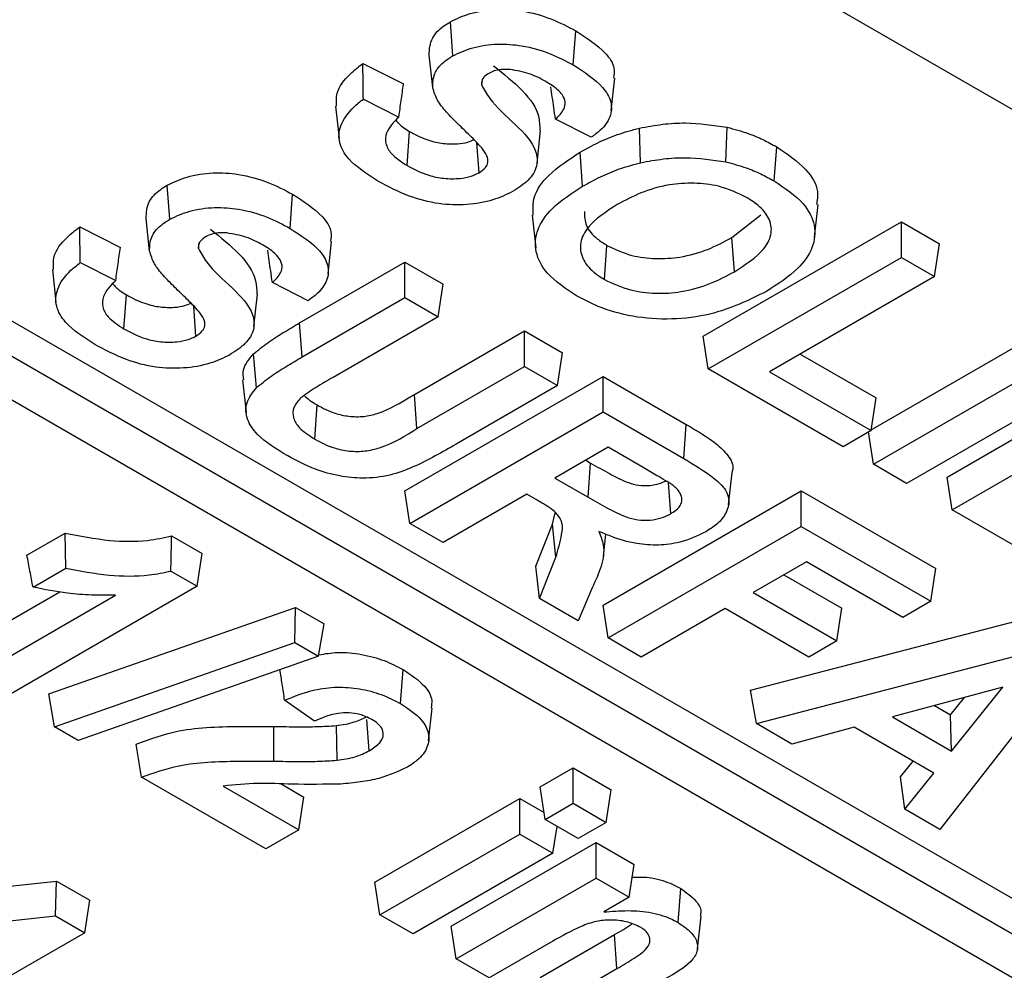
# Model space of a CAD drawing. Header units: inches. Extents: x 0.3 to 33.8, y 0.2 to 21.7.
# Tile 151 of 192: x 30.7297 to 30.7789, y 14.2307 to 14.2782. Entities that reach past the tile are written whole.
import ezdxf

# ---------------------------------------------------------------- set-up
doc = ezdxf.new("R2010")
doc.units = ezdxf.units.IN
doc.header["$MEASUREMENT"] = 0

msp = doc.modelspace()

# ---------------------------------------------------------------- linework, layer by layer
at = {"color": 7, "linetype": 'Continuous', "lineweight": 25}
for p, q in [((30.853118, 14.231087), (30.640986, 14.353548)), ((30.751337, 14.276396), (30.751214, 14.278101)), ((30.757354, 14.275939), (30.757477, 14.277644)), ((30.75033, 14.274808), (30.750155, 14.276435)), ((30.746842, 14.276017), (30.748872, 14.274991)), ((30.752781, 14.274927), (30.752814, 14.275234)), ((30.759251, 14.273661), (30.759426, 14.275287)), ((30.74548, 14.273887), (30.745654, 14.27226)), ((30.746868, 14.274236), (30.748642, 14.27334)), ((30.758248, 14.272328), (30.756465, 14.273229)), ((30.74905, 14.270915), (30.749174, 14.272619)), ((30.755542, 14.271034), (30.755716, 14.27266)), ((30.76072, 14.271057), (30.760656, 14.272784)), ((30.764976, 14.271101), (30.76504, 14.272828)), ((30.752647, 14.270558), (30.752538, 14.272062)), ((30.757822, 14.269882), (30.757697, 14.271586)), ((30.767391, 14.270144), (30.767515, 14.271849)), ((30.737195, 14.268232), (30.737072, 14.269937)), ((30.743212, 14.267775), (30.743335, 14.269479)), ((30.769409, 14.267334), (30.769584, 14.268961)), ((30.755301, 14.268437), (30.755476, 14.26681)), ((30.765278, 14.267317), (30.766718, 14.268449)), ((30.736188, 14.266644), (30.736013, 14.268271)), ((30.763849, 14.262389), (30.773748, 14.268104)), ((30.773748, 14.268104), (30.775652, 14.267005)), ((30.773748, 14.266328), (30.773748, 14.268104)), ((30.7327, 14.267853), (30.73473, 14.266827)), ((30.738639, 14.266763), (30.738672, 14.26707)), ((30.745109, 14.265497), (30.745284, 14.267123)), ((30.765402, 14.265613), (30.765278, 14.267317)), ((30.775404, 14.265372), (30.775652, 14.267005)), ((30.758912, 14.265221), (30.759036, 14.266926)), ((30.732726, 14.266072), (30.734499, 14.265176)), ((30.743686, 14.263058), (30.748945, 14.266094)), ((30.748945, 14.266094), (30.750849, 14.264995)), ((30.748945, 14.264318), (30.748945, 14.266094)), ((30.764096, 14.260756), (30.773748, 14.266328)), ((30.773748, 14.266328), (30.775404, 14.265372)), ((30.731338, 14.265723), (30.731512, 14.264096)), ((30.744106, 14.264164), (30.742323, 14.265065)), ((30.750601, 14.263362), (30.750849, 14.264995)), ((30.775404, 14.265372), (30.767155, 14.260609)), ((30.741399, 14.262869), (30.741574, 14.264496)), ((30.796067, 14.224604), (30.727478, 14.2642)), ((30.734907, 14.262751), (30.735032, 14.264455)), ((30.74381, 14.261354), (30.748945, 14.264318)), ((30.748945, 14.264318), (30.750601, 14.263362)), ((30.738505, 14.262394), (30.738396, 14.263898)), ((30.74381, 14.261354), (30.743686, 14.263058)), ((30.750601, 14.263362), (30.745352, 14.260332)), ((30.772236, 14.257706), (30.781998, 14.263341)), ((30.749423, 14.259483), (30.75491, 14.262651)), ((30.75491, 14.262651), (30.756814, 14.261552)), ((30.75491, 14.260875), (30.75491, 14.262651)), ((30.795944, 14.222899), (30.727354, 14.262495)), ((30.764096, 14.260756), (30.763849, 14.262389)), ((30.756566, 14.259919), (30.756814, 14.261552)), ((30.772346, 14.255994), (30.781998, 14.261566)), ((30.72548, 14.261413), (30.79407, 14.221818)), ((30.741529, 14.259817), (30.74138, 14.261502)), ((30.768693, 14.261497), (30.772479, 14.259312)), ((30.776033, 14.255355), (30.785932, 14.26107)), ((30.749546, 14.257778), (30.75491, 14.260875)), ((30.75491, 14.260875), (30.756566, 14.259919)), ((30.770829, 14.256869), (30.764096, 14.260756)), ((30.767155, 14.260609), (30.772231, 14.257679)), ((30.783654, 14.260609), (30.774002, 14.255037)), ((30.740836, 14.260203), (30.74101, 14.258576)), ((30.748945, 14.254665), (30.758844, 14.260379)), ((30.758844, 14.260379), (30.762999, 14.257981)), ((30.758844, 14.258603), (30.758844, 14.260379)), ((30.756566, 14.259919), (30.751512, 14.257001)), ((30.749546, 14.257778), (30.749423, 14.259483)), ((30.772231, 14.257679), (30.772479, 14.259312)), ((30.77628, 14.253722), (30.785932, 14.259294)), ((30.744439, 14.257248), (30.744562, 14.258953)), ((30.749192, 14.253031), (30.758844, 14.258603)), ((30.758844, 14.258603), (30.762875, 14.256277)), ((30.762875, 14.256277), (30.762999, 14.257981)), ((30.772231, 14.257679), (30.770829, 14.256869)), ((30.772346, 14.255994), (30.772102, 14.257604)), ((30.759098, 14.256838), (30.756439, 14.255303)), ((30.76084, 14.255832), (30.759098, 14.256838)), ((30.757978, 14.256191), (30.75822, 14.256051)), ((30.758096, 14.254346), (30.75822, 14.256051)), ((30.774002, 14.255037), (30.772346, 14.255994)), ((30.756439, 14.255303), (30.758096, 14.254346)), ((30.765112, 14.253957), (30.765286, 14.255581)), ((30.77628, 14.253722), (30.776033, 14.255355)), ((30.749192, 14.253031), (30.748945, 14.254665)), ((30.758844, 14.24895), (30.768744, 14.254665)), ((30.762231, 14.253524), (30.762118, 14.255071)), ((30.768744, 14.254665), (30.775471, 14.250781)), ((30.768744, 14.252889), (30.768744, 14.254665)), ((30.755037, 14.254493), (30.750849, 14.252075)), ((30.755587, 14.254175), (30.755037, 14.254493)), ((30.779894, 14.251636), (30.77628, 14.253722)), ((30.756316, 14.253003), (30.756456, 14.253563)), ((30.750849, 14.252075), (30.749192, 14.253031)), ((30.755477, 14.250894), (30.756316, 14.253003)), ((30.756488, 14.251351), (30.756316, 14.253003)), ((30.759092, 14.247317), (30.768744, 14.252889)), ((30.768744, 14.252889), (30.775223, 14.249148)), ((30.730062, 14.251456), (30.731965, 14.252555)), ((30.737292, 14.252411), (30.738819, 14.25153)), ((30.758868, 14.251394), (30.758986, 14.252495)), ((30.738571, 14.249897), (30.738819, 14.25153)), ((30.755669, 14.249292), (30.756488, 14.251351)), ((30.730366, 14.249856), (30.732003, 14.250802)), ((30.755669, 14.249292), (30.755477, 14.250894)), ((30.768998, 14.251123), (30.766339, 14.249588)), ((30.773821, 14.248339), (30.768998, 14.251123)), ((30.775223, 14.249148), (30.775471, 14.250781)), ((30.737254, 14.250657), (30.738571, 14.249897)), ((30.767877, 14.250476), (30.770775, 14.248803)), ((30.738571, 14.249897), (30.728919, 14.244325)), ((30.758292, 14.249825), (30.757605, 14.248175)), ((30.727016, 14.246914), (30.731699, 14.249618)), ((30.727263, 14.245281), (30.734489, 14.249452)), ((30.757605, 14.248175), (30.755669, 14.249292)), ((30.766339, 14.249588), (30.770527, 14.24717)), ((30.731164, 14.244519), (30.743477, 14.248841)), ((30.743451, 14.24708), (30.743477, 14.248841)), ((30.743477, 14.248841), (30.744911, 14.248013)), ((30.759092, 14.247317), (30.758844, 14.24895)), ((30.764936, 14.248778), (30.760748, 14.24636)), ((30.769125, 14.24636), (30.764936, 14.248778)), ((30.770527, 14.24717), (30.770775, 14.248803)), ((30.775223, 14.249148), (30.773821, 14.248339)), ((30.74463, 14.246399), (30.744911, 14.248013)), ((30.766206, 14.2447), (30.779843, 14.248257)), ((30.760748, 14.24636), (30.759092, 14.247317)), ((30.731445, 14.242866), (30.743451, 14.24708)), ((30.743451, 14.24708), (30.74463, 14.246399)), ((30.770527, 14.24717), (30.769125, 14.24636)), ((30.74463, 14.246399), (30.732626, 14.242185)), ((30.766508, 14.243035), (30.779805, 14.246503)), ((30.748729, 14.244033), (30.748853, 14.245737)), ((30.781655, 14.245435), (30.775669, 14.237747)), ((30.778813, 14.244851), (30.773304, 14.243369)), ((30.776254, 14.241666), (30.778813, 14.244851)), ((30.731445, 14.242866), (30.731164, 14.244519)), ((30.766508, 14.243035), (30.766206, 14.2447)), ((30.7762, 14.243473), (30.776893, 14.244334)), ((30.744425, 14.243154), (30.742935, 14.2442)), ((30.775403, 14.243933), (30.7762, 14.243473)), ((30.750128, 14.242183), (30.750302, 14.24381)), ((30.773304, 14.243369), (30.776254, 14.241666)), ((30.776254, 14.241666), (30.7762, 14.243473)), ((30.732626, 14.242185), (30.731445, 14.242866)), ((30.742401, 14.241155), (30.742404, 14.242889)), ((30.745553, 14.241205), (30.745518, 14.242937)), ((30.747162, 14.241675), (30.747048, 14.243247)), ((30.768275, 14.242015), (30.766508, 14.243035)), ((30.771393, 14.242853), (30.768275, 14.242015)), ((30.775365, 14.24056), (30.771393, 14.242853)), ((30.773706, 14.240371), (30.774336, 14.241154)), ((30.755699, 14.23988), (30.757349, 14.240833)), ((30.757349, 14.240833), (30.759252, 14.239734)), ((30.757349, 14.239057), (30.757349, 14.240833)), ((30.773916, 14.238759), (30.775365, 14.24056)), ((30.741992, 14.236778), (30.735785, 14.240361)), ((30.739873, 14.239914), (30.743648, 14.237734)), ((30.742762, 14.240022), (30.743896, 14.239367)), ((30.773916, 14.238759), (30.773706, 14.240371)), ((30.755946, 14.238247), (30.755699, 14.23988)), ((30.759005, 14.238101), (30.759252, 14.239734)), ((30.743648, 14.237734), (30.743896, 14.239367)), ((30.747449, 14.235118), (30.754683, 14.239294)), ((30.754683, 14.239294), (30.755893, 14.238596)), ((30.754683, 14.237518), (30.754683, 14.239294)), ((30.755946, 14.238247), (30.757349, 14.239057)), ((30.757349, 14.239057), (30.759005, 14.238101)), ((30.775669, 14.237747), (30.773916, 14.238759)), ((30.757602, 14.237291), (30.755946, 14.238247)), ((30.759005, 14.238101), (30.757602, 14.237291)), ((30.743648, 14.237734), (30.741992, 14.236778)), ((30.747697, 14.233485), (30.754683, 14.237518)), ((30.754683, 14.237518), (30.75634, 14.236562)), ((30.75634, 14.236562), (30.756543, 14.237903)), ((30.751257, 14.23292), (30.758491, 14.237096)), ((30.758491, 14.237096), (30.760395, 14.235997)), ((30.758491, 14.23532), (30.758491, 14.237096)), ((30.75634, 14.236562), (30.749353, 14.232529)), ((30.760147, 14.234364), (30.760395, 14.235997)), ((30.721262, 14.234068), (30.731546, 14.235171)), ((30.731488, 14.233429), (30.731546, 14.235171)), ((30.731546, 14.235171), (30.733198, 14.234218)), ((30.747697, 14.233485), (30.747449, 14.235118)), ((30.751504, 14.231287), (30.758491, 14.23532)), ((30.758491, 14.23532), (30.760147, 14.234364)), ((30.762597, 14.233096), (30.762721, 14.234801)), ((30.732951, 14.232585), (30.733198, 14.234218)), ((30.760147, 14.234364), (30.758873, 14.233628)), ((30.721347, 14.232341), (30.731488, 14.233429)), ((30.731488, 14.233429), (30.732951, 14.232585)), ((30.749353, 14.232529), (30.747697, 14.233485)), ((30.763561, 14.231783), (30.763735, 14.233408)), ((30.732951, 14.232585), (30.726859, 14.229068)), ((30.751504, 14.231287), (30.751257, 14.23292)), ((30.756331, 14.232161), (30.75316, 14.230331)), ((30.755699, 14.230355), (30.759411, 14.232499)), ((30.759535, 14.230794), (30.759411, 14.232499)), ((30.75316, 14.230331), (30.751504, 14.231287)), ((30.755946, 14.228722), (30.759535, 14.230794))]:
    msp.add_line(p, q, dxfattribs=at)
at = {"color": 7, "linetype": 'Continuous', "lineweight": 25, "flags": 128}
msp.add_lwpolyline([(30.732003, 14.250802), (30.731984, 14.251678), (30.731965, 14.252555)], dxfattribs=at)
at = {"color": 7, "linetype": 'Continuous', "lineweight": 25}
for points, knots in [([(30.751214, 14.278101), (30.751531, 14.27825), (30.7522, 14.278565), (30.753481, 14.278754), (30.754907, 14.278664), (30.756284, 14.278274), (30.757081, 14.277853), (30.757477, 14.277644)], [0, 0, 0, 0, 0.172052, 0.363336, 0.542026, 0.772394, 1, 1, 1, 1]), ([(30.750155, 14.276435), (30.750171, 14.276726), (30.750199, 14.277246), (30.750724, 14.277798), (30.751102, 14.278032), (30.751214, 14.278101)], [0, 0, 0, 0, 0.4737991, 0.8429647, 1, 1, 1, 1]), ([(30.757477, 14.277644), (30.758016, 14.277293), (30.75886, 14.276744), (30.759453, 14.275881), (30.75939, 14.275452), (30.759367, 14.275288)], [0, 0, 0, 0, 0.522231, 0.818387, 1, 1, 1, 1]), ([(30.751337, 14.276396), (30.751656, 14.276545), (30.75231, 14.27685), (30.753554, 14.277021), (30.754918, 14.27692), (30.756223, 14.276539), (30.756983, 14.276136), (30.757354, 14.275939)], [0, 0, 0, 0, 0.1791571, 0.367959, 0.5448475, 0.777805, 1, 1, 1, 1]), ([(30.75033, 14.274808), (30.750336, 14.275044), (30.750348, 14.275492), (30.750779, 14.276037), (30.751181, 14.276296), (30.751337, 14.276396)], [0, 0, 0, 0, 0.402466, 0.76658, 1, 1, 1, 1]), ([(30.745534, 14.273886), (30.745522, 14.274102), (30.745488, 14.274669), (30.746061, 14.2754), (30.746629, 14.275849), (30.746842, 14.276017)], [0, 0, 0, 0, 0.277725, 0.729122, 1, 1, 1, 1]), ([(30.746868, 14.274236), (30.746864, 14.274533), (30.746855, 14.275127), (30.746846, 14.27572), (30.746842, 14.276017)], [0, 0, 0, 0, 0.5, 1, 1, 1, 1]), ([(30.753374, 14.275902), (30.754392, 14.275084), (30.755646, 14.274077), (30.755681, 14.272882), (30.755688, 14.272659)], [0, 0, 0, 0, 0.812768, 1, 1, 1, 1]), ([(30.757354, 14.275939), (30.757902, 14.275588), (30.758747, 14.275047), (30.759303, 14.274107), (30.759252, 14.273347), (30.758828, 14.272742), (30.758407, 14.272442), (30.758248, 14.272328)], [0, 0, 0, 0, 0.344295, 0.529802, 0.716358, 0.8925, 1, 1, 1, 1]), ([(30.753128, 14.275518), (30.753039, 14.275457), (30.752849, 14.275325), (30.752767, 14.275107), (30.752778, 14.274972), (30.752781, 14.274927)], [0, 0, 0, 0, 0.368617, 0.790901, 1, 1, 1, 1]), ([(30.75419, 14.275713), (30.754046, 14.27572), (30.753776, 14.275733), (30.753402, 14.275654), (30.753217, 14.275562), (30.753128, 14.275518)], [0, 0, 0, 0, 0.372574, 0.69449, 1, 1, 1, 1]), ([(30.755975, 14.275116), (30.755846, 14.275186), (30.755587, 14.275327), (30.755023, 14.275569), (30.75452, 14.275656), (30.75419, 14.275713)], [0, 0, 0, 0, 0.25514, 0.51072, 1, 1, 1, 1]), ([(30.748642, 14.27334), (30.74868, 14.273616), (30.748757, 14.274166), (30.748834, 14.274716), (30.748872, 14.274991)], [0, 0, 0, 0, 0.5, 1, 1, 1, 1]), ([(30.752781, 14.274927), (30.752904, 14.274702), (30.753539, 14.273539), (30.755467, 14.27239), (30.755596, 14.27088), (30.755174, 14.270162), (30.754605, 14.269795), (30.754324, 14.269614)], [0, 0, 0, 0, 0.1209275, 0.6232154, 0.7496248, 0.8763366, 1, 1, 1, 1]), ([(30.756465, 14.273229), (30.756626, 14.273389), (30.756897, 14.273659), (30.756986, 14.274099), (30.756796, 14.274521), (30.756406, 14.274855), (30.756083, 14.27505), (30.755975, 14.275116)], [0, 0, 0, 0, 0.261636, 0.438008, 0.614885, 0.871744, 1, 1, 1, 1]), ([(30.756465, 14.273229), (30.756437, 14.273425), (30.756385, 14.273792), (30.756307, 14.274331), (30.756258, 14.274673), (30.756234, 14.274844)], [0, 0, 0, 0, 0.364016, 0.682008, 1, 1, 1, 1]), ([(30.751597, 14.272986), (30.751397, 14.273187), (30.751016, 14.27357), (30.750527, 14.274172), (30.750396, 14.274594), (30.75033, 14.274808)], [0, 0, 0, 0, 0.351897, 0.671323, 1, 1, 1, 1]), ([(30.747596, 14.270134), (30.747051, 14.270487), (30.746178, 14.27105), (30.745601, 14.272049), (30.745667, 14.272968), (30.746203, 14.273703), (30.746708, 14.274108), (30.746868, 14.274236)], [0, 0, 0, 0, 0.305934, 0.489458, 0.673741, 0.89629, 1, 1, 1, 1]), ([(30.748642, 14.27334), (30.748388, 14.27308), (30.747987, 14.272668), (30.747944, 14.272016), (30.748265, 14.271433), (30.748756, 14.271109), (30.74905, 14.270915)], [0, 0, 0, 0, 0.329182, 0.521817, 0.714358, 1, 1, 1, 1]), ([(30.748484, 14.273181), (30.748599, 14.273054), (30.748787, 14.272848), (30.749067, 14.272683), (30.749174, 14.272619)], [0, 0, 0, 0, 0.616532, 1, 1, 1, 1]), ([(30.752781, 14.271802), (30.752687, 14.271904), (30.752499, 14.272109), (30.752195, 14.272405), (30.751897, 14.272698), (30.751697, 14.27289), (30.751597, 14.272986)], [0, 0, 0, 0, 0.2543844, 0.5086777, 0.7543343, 1, 1, 1, 1]), ([(30.760656, 14.272784), (30.761039, 14.272856), (30.761782, 14.272995), (30.763282, 14.273089), (30.764346, 14.272931), (30.76504, 14.272828)], [0, 0, 0, 0, 0.270192, 0.523919, 1, 1, 1, 1]), ([(30.749174, 14.272619), (30.74934, 14.272528), (30.749624, 14.272372), (30.750073, 14.272196), (30.750466, 14.272079), (30.750963, 14.271993), (30.751515, 14.27198), (30.752059, 14.272053), (30.752297, 14.272164), (30.752393, 14.272209)], [0, 0, 0, 0, 0.1885201, 0.3234543, 0.4471779, 0.5526345, 0.7490148, 0.8990264, 1, 1, 1, 1]), ([(30.757697, 14.271586), (30.757989, 14.271746), (30.758571, 14.272065), (30.759548, 14.272485), (30.760284, 14.272684), (30.760656, 14.272784)], [0, 0, 0, 0, 0.331619, 0.662122, 1, 1, 1, 1]), ([(30.76504, 14.272828), (30.765395, 14.272732), (30.766028, 14.272561), (30.766843, 14.272216), (30.76729, 14.271971), (30.767515, 14.271849)], [0, 0, 0, 0, 0.388617, 0.692273, 1, 1, 1, 1]), ([(30.752647, 14.270558), (30.752765, 14.27064), (30.752984, 14.270789), (30.753121, 14.271091), (30.753057, 14.271437), (30.752881, 14.27167), (30.752781, 14.271802)], [0, 0, 0, 0, 0.23482, 0.433023, 0.679207, 1, 1, 1, 1]), ([(30.755357, 14.268435), (30.755344, 14.268741), (30.755316, 14.269432), (30.756124, 14.270557), (30.75713, 14.271215), (30.757697, 14.271586)], [0, 0, 0, 0, 0.257654, 0.581421, 1, 1, 1, 1]), ([(30.767515, 14.271849), (30.768043, 14.271492), (30.769007, 14.27084), (30.769635, 14.269784), (30.769535, 14.26918), (30.7695, 14.268963)], [0, 0, 0, 0, 0.436373, 0.797766, 1, 1, 1, 1]), ([(30.74905, 14.270915), (30.749393, 14.270735), (30.749935, 14.270451), (30.750885, 14.270252), (30.751626, 14.270247), (30.752241, 14.270359), (30.75252, 14.270496), (30.752647, 14.270558)], [0, 0, 0, 0, 0.339271, 0.535046, 0.731336, 0.877741, 1, 1, 1, 1]), ([(30.757822, 14.269882), (30.758113, 14.270042), (30.758687, 14.270356), (30.759646, 14.270767), (30.760359, 14.270959), (30.76072, 14.271057)], [0, 0, 0, 0, 0.338442, 0.665614, 1, 1, 1, 1]), ([(30.76072, 14.271057), (30.761094, 14.271127), (30.76182, 14.271263), (30.763276, 14.271353), (30.764307, 14.271201), (30.764976, 14.271101)], [0, 0, 0, 0, 0.272029, 0.526906, 1, 1, 1, 1]), ([(30.764976, 14.271101), (30.765322, 14.271008), (30.765938, 14.270841), (30.766734, 14.270503), (30.767171, 14.270265), (30.767391, 14.270144)], [0, 0, 0, 0, 0.3876899, 0.691809, 1, 1, 1, 1]), ([(30.737072, 14.269937), (30.737389, 14.270086), (30.738058, 14.270401), (30.739339, 14.27059), (30.740765, 14.2705), (30.742142, 14.27011), (30.742939, 14.269689), (30.743335, 14.269479)], [0, 0, 0, 0, 0.172052, 0.363336, 0.542026, 0.772394, 1, 1, 1, 1]), ([(30.736013, 14.268271), (30.736029, 14.268562), (30.736057, 14.269082), (30.736582, 14.269634), (30.73696, 14.269868), (30.737072, 14.269937)], [0, 0, 0, 0, 0.4737991, 0.8429647, 1, 1, 1, 1]), ([(30.754324, 14.269614), (30.75401, 14.269464), (30.753341, 14.269143), (30.752034, 14.268918), (30.750552, 14.268968), (30.748999, 14.269392), (30.748099, 14.269868), (30.747596, 14.270134)], [0, 0, 0, 0, 0.1594029, 0.3394374, 0.5211608, 0.7323564, 1, 1, 1, 1]), ([(30.766013, 14.269321), (30.765568, 14.269534), (30.7648, 14.269903), (30.76339, 14.27007), (30.762023, 14.269976), (30.760696, 14.269578), (30.759925, 14.269167), (30.759543, 14.268964)], [0, 0, 0, 0, 0.232657, 0.402179, 0.571567, 0.787521, 1, 1, 1, 1]), ([(30.767391, 14.270144), (30.767926, 14.269787), (30.768891, 14.269142), (30.769491, 14.267939), (30.769386, 14.266798), (30.768567, 14.265633), (30.767571, 14.264991), (30.767011, 14.264629)], [0, 0, 0, 0, 0.225309, 0.406234, 0.587209, 0.767616, 1, 1, 1, 1]), ([(30.743335, 14.269479), (30.743874, 14.269129), (30.744718, 14.26858), (30.74531, 14.267717), (30.745248, 14.267287), (30.745224, 14.267124)], [0, 0, 0, 0, 0.522231, 0.818387, 1, 1, 1, 1]), ([(30.757513, 14.264409), (30.756978, 14.264766), (30.756016, 14.265408), (30.755395, 14.266601), (30.755495, 14.267734), (30.756286, 14.268891), (30.75727, 14.269526), (30.757822, 14.269882)], [0, 0, 0, 0, 0.226999, 0.407972, 0.589025, 0.769301, 1, 1, 1, 1]), ([(30.759543, 14.268964), (30.758997, 14.268608), (30.758146, 14.268053), (30.757652, 14.267076), (30.757751, 14.266282), (30.758241, 14.265646), (30.758727, 14.265338), (30.758912, 14.265221)], [0, 0, 0, 0, 0.332447, 0.518758, 0.705503, 0.88774, 1, 1, 1, 1]), ([(30.765402, 14.265613), (30.765951, 14.265966), (30.76679, 14.266507), (30.767299, 14.267449), (30.767226, 14.2682), (30.766748, 14.268846), (30.766242, 14.269173), (30.766013, 14.269321)], [0, 0, 0, 0, 0.333558, 0.510686, 0.68851, 0.859236, 1, 1, 1, 1]), ([(30.737195, 14.268232), (30.737514, 14.268381), (30.738168, 14.268686), (30.739412, 14.268857), (30.740776, 14.268756), (30.742081, 14.268375), (30.742841, 14.267972), (30.743212, 14.267775)], [0, 0, 0, 0, 0.179157, 0.367959, 0.544847, 0.777805, 1, 1, 1, 1]), ([(30.757911, 14.268612), (30.757916, 14.268378), (30.757926, 14.267898), (30.758414, 14.267319), (30.758867, 14.267032), (30.759036, 14.266926)], [0, 0, 0, 0, 0.373482, 0.767539, 1, 1, 1, 1]), ([(30.736188, 14.266644), (30.736194, 14.266879), (30.736206, 14.267328), (30.736637, 14.267873), (30.737039, 14.268131), (30.737195, 14.268232)], [0, 0, 0, 0, 0.4024658, 0.7665804, 1, 1, 1, 1]), ([(30.731392, 14.265722), (30.73138, 14.265938), (30.731346, 14.266505), (30.731919, 14.267236), (30.732487, 14.267684), (30.7327, 14.267853)], [0, 0, 0, 0, 0.277725, 0.729122, 1, 1, 1, 1]), ([(30.732726, 14.266072), (30.732722, 14.266369), (30.732713, 14.266962), (30.732704, 14.267556), (30.7327, 14.267853)], [0, 0, 0, 0, 0.5, 1, 1, 1, 1]), ([(30.740048, 14.267549), (30.739904, 14.267556), (30.739634, 14.267569), (30.739259, 14.26749), (30.739075, 14.267398), (30.738985, 14.267354)], [0, 0, 0, 0, 0.372574, 0.69449, 1, 1, 1, 1]), ([(30.739231, 14.267738), (30.74025, 14.26692), (30.741504, 14.265913), (30.741539, 14.264718), (30.741546, 14.264495)], [0, 0, 0, 0, 0.812768, 1, 1, 1, 1]), ([(30.741833, 14.266951), (30.741704, 14.267022), (30.741445, 14.267163), (30.740881, 14.267405), (30.740378, 14.267492), (30.740048, 14.267549)], [0, 0, 0, 0, 0.25514, 0.51072, 1, 1, 1, 1]), ([(30.743212, 14.267775), (30.74376, 14.267423), (30.744605, 14.266883), (30.74516, 14.265943), (30.74511, 14.265183), (30.744686, 14.264578), (30.744265, 14.264278), (30.744106, 14.264164)], [0, 0, 0, 0, 0.344295, 0.529802, 0.716358, 0.8925, 1, 1, 1, 1]), ([(30.738985, 14.267354), (30.738897, 14.267292), (30.738707, 14.267161), (30.738625, 14.266943), (30.738636, 14.266808), (30.738639, 14.266763)], [0, 0, 0, 0, 0.368617, 0.790901, 1, 1, 1, 1]), ([(30.759036, 14.266926), (30.75943, 14.266737), (30.76014, 14.266396), (30.761464, 14.266234), (30.762798, 14.266315), (30.764121, 14.2667), (30.764889, 14.26711), (30.765278, 14.267317)], [0, 0, 0, 0, 0.214195, 0.38597, 0.557418, 0.775386, 1, 1, 1, 1]), ([(30.734499, 14.265176), (30.734538, 14.265451), (30.734614, 14.266002), (30.734692, 14.266552), (30.73473, 14.266827)], [0, 0, 0, 0, 0.5, 1, 1, 1, 1]), ([(30.737455, 14.264822), (30.737255, 14.265023), (30.736873, 14.265406), (30.736385, 14.266008), (30.736254, 14.26643), (30.736188, 14.266644)], [0, 0, 0, 0, 0.3518969, 0.6713235, 1, 1, 1, 1]), ([(30.738639, 14.266763), (30.738762, 14.266537), (30.739396, 14.265375), (30.741325, 14.264226), (30.741454, 14.262716), (30.741032, 14.261998), (30.740463, 14.261631), (30.740181, 14.26145)], [0, 0, 0, 0, 0.120927, 0.623215, 0.749625, 0.876337, 1, 1, 1, 1]), ([(30.742323, 14.265065), (30.742484, 14.265225), (30.742755, 14.265494), (30.742844, 14.265935), (30.742654, 14.266357), (30.742264, 14.266691), (30.74194, 14.266886), (30.741833, 14.266951)], [0, 0, 0, 0, 0.261636, 0.438008, 0.614885, 0.871744, 1, 1, 1, 1]), ([(30.742323, 14.265065), (30.742295, 14.265261), (30.742243, 14.265628), (30.742165, 14.266166), (30.742116, 14.266509), (30.742091, 14.26668)], [0, 0, 0, 0, 0.364016, 0.682008, 1, 1, 1, 1]), ([(30.733454, 14.26197), (30.732909, 14.262323), (30.732036, 14.262886), (30.731459, 14.263885), (30.731525, 14.264804), (30.732061, 14.265539), (30.732566, 14.265944), (30.732726, 14.266072)], [0, 0, 0, 0, 0.305934, 0.489458, 0.673741, 0.89629, 1, 1, 1, 1]), ([(30.758912, 14.265221), (30.759328, 14.265022), (30.760076, 14.264665), (30.761469, 14.264497), (30.762864, 14.264585), (30.764225, 14.264985), (30.765011, 14.265404), (30.765402, 14.265613)], [0, 0, 0, 0, 0.217331, 0.390761, 0.563884, 0.782534, 1, 1, 1, 1]), ([(30.734499, 14.265176), (30.734246, 14.264916), (30.733845, 14.264504), (30.733802, 14.263851), (30.734123, 14.263269), (30.734614, 14.262945), (30.734907, 14.262751)], [0, 0, 0, 0, 0.3291823, 0.5218171, 0.7143581, 1, 1, 1, 1]), ([(30.734342, 14.265017), (30.734457, 14.26489), (30.734645, 14.264684), (30.734924, 14.264518), (30.735032, 14.264455)], [0, 0, 0, 0, 0.616532, 1, 1, 1, 1]), ([(30.738638, 14.263638), (30.738545, 14.26374), (30.738357, 14.263945), (30.738053, 14.264241), (30.737755, 14.264534), (30.737555, 14.264726), (30.737455, 14.264822)], [0, 0, 0, 0, 0.254384, 0.508678, 0.754334, 1, 1, 1, 1]), ([(30.767011, 14.264629), (30.766122, 14.264189), (30.76473, 14.263499), (30.762272, 14.263186), (30.760308, 14.263322), (30.758689, 14.263787), (30.757864, 14.264224), (30.757513, 14.264409)], [0, 0, 0, 0, 0.321895, 0.504385, 0.68698, 0.866974, 1, 1, 1, 1]), ([(30.735032, 14.264455), (30.735198, 14.264364), (30.735482, 14.264208), (30.735931, 14.264032), (30.736324, 14.263914), (30.73682, 14.263829), (30.737373, 14.263816), (30.737917, 14.263889), (30.738155, 14.264), (30.738251, 14.264045)], [0, 0, 0, 0, 0.1885201, 0.3234543, 0.4471779, 0.5526345, 0.7490148, 0.8990264, 1, 1, 1, 1]), ([(30.738505, 14.262394), (30.738623, 14.262475), (30.738841, 14.262625), (30.738979, 14.262927), (30.738915, 14.263273), (30.738738, 14.263506), (30.738638, 14.263638)], [0, 0, 0, 0, 0.2348198, 0.4330231, 0.6792067, 1, 1, 1, 1]), ([(30.74138, 14.261502), (30.741611, 14.261692), (30.742068, 14.262067), (30.742866, 14.262574), (30.743412, 14.262897), (30.743686, 14.263058)], [0, 0, 0, 0, 0.3396687, 0.669459, 1, 1, 1, 1]), ([(30.734907, 14.262751), (30.735251, 14.262571), (30.735793, 14.262287), (30.736742, 14.262088), (30.737484, 14.262082), (30.738099, 14.262195), (30.738378, 14.262332), (30.738505, 14.262394)], [0, 0, 0, 0, 0.339271, 0.535046, 0.731336, 0.877741, 1, 1, 1, 1]), ([(30.740181, 14.26145), (30.739867, 14.261299), (30.739199, 14.260979), (30.737891, 14.260754), (30.73641, 14.260804), (30.734857, 14.261228), (30.733957, 14.261704), (30.733454, 14.26197)], [0, 0, 0, 0, 0.159403, 0.339437, 0.521161, 0.732356, 1, 1, 1, 1]), ([(30.740902, 14.260203), (30.740875, 14.260375), (30.740805, 14.26083), (30.741159, 14.261244), (30.74138, 14.261502)], [0, 0, 0, 0, 0.377562, 1, 1, 1, 1]), ([(30.741529, 14.259817), (30.741761, 14.260007), (30.742215, 14.260378), (30.743005, 14.260878), (30.743541, 14.261195), (30.74381, 14.261354)], [0, 0, 0, 0, 0.343674, 0.67148, 1, 1, 1, 1]), ([(30.745352, 14.260332), (30.745211, 14.26025), (30.744928, 14.260085), (30.744372, 14.259757), (30.743997, 14.25949), (30.743749, 14.259314)], [0, 0, 0, 0, 0.252464, 0.50495, 1, 1, 1, 1]), ([(30.743094, 14.256405), (30.742527, 14.256745), (30.74163, 14.257282), (30.741013, 14.258242), (30.740946, 14.259076), (30.741336, 14.259571), (30.741529, 14.259817)], [0, 0, 0, 0, 0.365264, 0.577838, 0.790931, 1, 1, 1, 1]), ([(30.743749, 14.259314), (30.743615, 14.259164), (30.743333, 14.25885), (30.743326, 14.258313), (30.743674, 14.257743), (30.744154, 14.257433), (30.744439, 14.257248)], [0, 0, 0, 0, 0.21896, 0.460075, 0.678706, 1, 1, 1, 1]), ([(30.743913, 14.259426), (30.743999, 14.259349), (30.744188, 14.259178), (30.74443, 14.259032), (30.744562, 14.258953)], [0, 0, 0, 0, 0.454945, 1, 1, 1, 1]), ([(30.744562, 14.258953), (30.744846, 14.258802), (30.745311, 14.258555), (30.746138, 14.258367), (30.746891, 14.258354), (30.748053, 14.258631), (30.748772, 14.259113), (30.749362, 14.259449), (30.749423, 14.259483)], [0, 0, 0, 0, 0.196422, 0.322713, 0.449254, 0.573382, 0.956314, 1, 1, 1, 1]), ([(30.744439, 14.257248), (30.744749, 14.257084), (30.745254, 14.256817), (30.746156, 14.256628), (30.746961, 14.256623), (30.748228, 14.256944), (30.748976, 14.257417), (30.749546, 14.257778)], [0, 0, 0, 0, 0.20432, 0.3334165, 0.4626329, 0.5901216, 1, 1, 1, 1]), ([(30.762999, 14.257981), (30.763555, 14.257653), (30.764393, 14.257159), (30.765186, 14.256362), (30.765389, 14.255853), (30.765278, 14.255605), (30.765269, 14.255583)], [0, 0, 0, 0, 0.48253, 0.727926, 0.976638, 1, 1, 1, 1]), ([(30.751512, 14.257001), (30.75082, 14.2566), (30.749808, 14.256014), (30.748218, 14.255404), (30.746905, 14.255254), (30.745616, 14.255387), (30.744303, 14.255752), (30.743534, 14.256168), (30.743094, 14.256405)], [0, 0, 0, 0, 0.294748, 0.4306, 0.568136, 0.684744, 0.819581, 1, 1, 1, 1]), ([(30.762875, 14.256277), (30.76341, 14.255958), (30.764213, 14.255481), (30.764997, 14.254744), (30.765181, 14.254143), (30.765019, 14.253555), (30.764612, 14.253026), (30.764168, 14.252743), (30.763974, 14.252619)], [0, 0, 0, 0, 0.312097, 0.468159, 0.600181, 0.731865, 0.883021, 1, 1, 1, 1]), ([(30.75822, 14.256051), (30.758531, 14.255876), (30.759106, 14.255553), (30.759826, 14.255158), (30.760484, 14.254954), (30.761034, 14.25491), (30.761553, 14.254983), (30.761845, 14.255094), (30.761972, 14.25516), (30.761977, 14.255162)], [0, 0, 0, 0, 0.287223, 0.529668, 0.651388, 0.773727, 0.88697, 0.996121, 1, 1, 1, 1]), ([(30.762339, 14.254929), (30.762206, 14.255016), (30.761941, 14.25519), (30.761434, 14.255488), (30.761066, 14.255701), (30.76084, 14.255832)], [0, 0, 0, 0, 0.278297, 0.556183, 1, 1, 1, 1]), ([(30.762231, 14.253524), (30.762385, 14.253629), (30.762657, 14.253813), (30.762802, 14.254154), (30.762756, 14.254471), (30.762568, 14.25473), (30.762401, 14.254875), (30.762339, 14.254929)], [0, 0, 0, 0, 0.2629869, 0.4631488, 0.6630871, 0.8735522, 1, 1, 1, 1]), ([(30.756488, 14.251351), (30.756596, 14.251726), (30.756758, 14.252292), (30.756852, 14.253022), (30.756554, 14.253572), (30.756037, 14.253911), (30.755679, 14.254122), (30.755587, 14.254175)], [0, 0, 0, 0, 0.374267, 0.564695, 0.709898, 0.926003, 1, 1, 1, 1]), ([(30.758096, 14.254346), (30.758407, 14.254171), (30.758977, 14.25385), (30.759716, 14.25345), (30.760411, 14.253224), (30.761039, 14.253173), (30.761627, 14.253255), (30.761998, 14.253401), (30.762182, 14.253499), (30.762231, 14.253524)], [0, 0, 0, 0, 0.261498, 0.47871, 0.606048, 0.734139, 0.849747, 0.960853, 1, 1, 1, 1]), ([(30.731965, 14.252555), (30.7327, 14.25241), (30.734031, 14.252147), (30.73591, 14.252111), (30.736897, 14.252325), (30.737292, 14.252411)], [0, 0, 0, 0, 0.425378, 0.769749, 1, 1, 1, 1]), ([(30.737254, 14.250657), (30.73726, 14.25095), (30.737273, 14.251534), (30.737286, 14.252119), (30.737292, 14.252411)], [0, 0, 0, 0, 0.5, 1, 1, 1, 1]), ([(30.758633, 14.252638), (30.758721, 14.252411), (30.758942, 14.251839), (30.7588, 14.250874), (30.758464, 14.25018), (30.758292, 14.249825)], [0, 0, 0, 0, 0.243394, 0.612846, 1, 1, 1, 1]), ([(30.763974, 14.252619), (30.763563, 14.252419), (30.76287, 14.252083), (30.761611, 14.25192), (30.760389, 14.252006), (30.759414, 14.252311), (30.758828, 14.252557), (30.758633, 14.252638)], [0, 0, 0, 0, 0.267309, 0.450229, 0.633606, 0.878114, 1, 1, 1, 1]), ([(30.730366, 14.249856), (30.730315, 14.250123), (30.730214, 14.250656), (30.730112, 14.25119), (30.730062, 14.251456)], [0, 0, 0, 0, 0.5, 1, 1, 1, 1]), ([(30.732003, 14.250802), (30.732715, 14.250666), (30.734058, 14.250409), (30.735907, 14.250378), (30.736895, 14.250583), (30.737254, 14.250657)], [0, 0, 0, 0, 0.417234, 0.788319, 1, 1, 1, 1]), ([(30.734489, 14.249452), (30.734087, 14.249449), (30.733283, 14.249443), (30.73188, 14.249542), (30.730933, 14.249739), (30.730366, 14.249856)], [0, 0, 0, 0, 0.28591, 0.572569, 1, 1, 1, 1]), ([(30.744643, 14.246476), (30.744952, 14.246526), (30.745654, 14.246639), (30.74681, 14.246515), (30.747937, 14.246215), (30.748551, 14.245894), (30.748853, 14.245737)], [0, 0, 0, 0, 0.205419, 0.467239, 0.738153, 1, 1, 1, 1]), ([(30.742935, 14.2442), (30.742893, 14.244475), (30.742817, 14.244983), (30.74274, 14.245491), (30.742705, 14.245723)], [0, 0, 0, 0, 0.541295, 1, 1, 1, 1]), ([(30.748853, 14.245737), (30.749247, 14.245473), (30.74992, 14.245023), (30.750337, 14.244313), (30.750271, 14.243939), (30.750249, 14.243812)], [0, 0, 0, 0, 0.4815033, 0.8223738, 1, 1, 1, 1]), ([(30.742935, 14.2442), (30.743418, 14.244396), (30.744211, 14.244719), (30.745549, 14.244895), (30.746707, 14.244796), (30.74781, 14.244509), (30.748418, 14.244194), (30.748729, 14.244033)], [0, 0, 0, 0, 0.271716, 0.446718, 0.622091, 0.806985, 1, 1, 1, 1]), ([(30.748729, 14.244033), (30.749117, 14.243778), (30.749777, 14.243345), (30.750177, 14.242555), (30.750119, 14.241842), (30.749688, 14.24126), (30.749245, 14.240976), (30.749075, 14.240867)], [0, 0, 0, 0, 0.2830854, 0.4807741, 0.6783584, 0.8760639, 1, 1, 1, 1]), ([(30.747288, 14.243246), (30.747098, 14.243339), (30.746766, 14.243502), (30.746152, 14.243587), (30.745526, 14.243553), (30.744941, 14.243387), (30.744583, 14.243225), (30.744425, 14.243154)], [0, 0, 0, 0, 0.230349, 0.402355, 0.574282, 0.810911, 1, 1, 1, 1]), ([(30.745518, 14.242937), (30.745671, 14.242959), (30.745978, 14.243004), (30.746516, 14.243128), (30.746839, 14.243284), (30.747039, 14.24338)], [0, 0, 0, 0, 0.2749385, 0.5506347, 1, 1, 1, 1]), ([(30.735519, 14.242005), (30.736216, 14.242261), (30.737828, 14.242852), (30.740312, 14.242902), (30.741891, 14.242892), (30.742404, 14.242889)], [0, 0, 0, 0, 0.339133, 0.785072, 1, 1, 1, 1]), ([(30.742404, 14.242889), (30.742806, 14.242885), (30.743525, 14.242879), (30.744565, 14.242877), (30.7452, 14.242917), (30.745518, 14.242937)], [0, 0, 0, 0, 0.386409, 0.69258, 1, 1, 1, 1]), ([(30.747162, 14.241675), (30.747357, 14.241802), (30.747682, 14.242014), (30.747884, 14.242396), (30.747855, 14.242727), (30.747637, 14.243021), (30.747402, 14.243172), (30.747288, 14.243246)], [0, 0, 0, 0, 0.2845588, 0.4711383, 0.6584573, 0.8335535, 1, 1, 1, 1]), ([(30.735785, 14.240361), (30.73574, 14.240635), (30.735652, 14.241183), (30.735563, 14.241731), (30.735519, 14.242005)], [0, 0, 0, 0, 0.5, 1, 1, 1, 1]), ([(30.745553, 14.241205), (30.745707, 14.241227), (30.746013, 14.241271), (30.746585, 14.2414), (30.746935, 14.241567), (30.747162, 14.241675)], [0, 0, 0, 0, 0.2599282, 0.520489, 1, 1, 1, 1]), ([(30.735785, 14.240361), (30.736396, 14.240578), (30.737854, 14.241094), (30.740219, 14.241167), (30.741798, 14.241158), (30.742401, 14.241155)], [0, 0, 0, 0, 0.308802, 0.736208, 1, 1, 1, 1]), ([(30.742401, 14.241155), (30.742802, 14.241151), (30.743528, 14.241145), (30.744582, 14.241143), (30.745229, 14.241184), (30.745553, 14.241205)], [0, 0, 0, 0, 0.3815989, 0.69015, 1, 1, 1, 1]), ([(30.749075, 14.240867), (30.748621, 14.240654), (30.747912, 14.240321), (30.746715, 14.240107), (30.746063, 14.240047), (30.745734, 14.240016)], [0, 0, 0, 0, 0.466315, 0.730039, 1, 1, 1, 1]), ([(30.745734, 14.240016), (30.744926, 14.240003), (30.743548, 14.239979), (30.741585, 14.240092), (30.740446, 14.239974), (30.739873, 14.239914)], [0, 0, 0, 0, 0.412387, 0.703851, 1, 1, 1, 1]), ([(30.7603, 14.235369), (30.760582, 14.235373), (30.76126, 14.235383), (30.762092, 14.235127), (30.762552, 14.234889), (30.762721, 14.234801)], [0, 0, 0, 0, 0.310565, 0.746128, 1, 1, 1, 1]), ([(30.762721, 14.234801), (30.763, 14.234599), (30.763475, 14.234256), (30.763776, 14.233744), (30.763709, 14.233488), (30.763688, 14.23341)], [0, 0, 0, 0, 0.501031, 0.849449, 1, 1, 1, 1]), ([(30.758873, 14.233628), (30.759272, 14.23366), (30.760075, 14.233724), (30.761294, 14.233626), (30.762125, 14.233354), (30.762506, 14.233146), (30.762597, 14.233096)], [0, 0, 0, 0, 0.301469, 0.607099, 0.905477, 1, 1, 1, 1]), ([(30.760698, 14.232866), (30.760475, 14.232969), (30.76004, 14.233169), (30.759236, 14.233245), (30.758439, 14.233169), (30.757438, 14.232801), (30.756782, 14.232422), (30.756331, 14.232161)], [0, 0, 0, 0, 0.164445, 0.319391, 0.458628, 0.627537, 1, 1, 1, 1]), ([(30.759411, 14.232499), (30.759714, 14.232662), (30.760023, 14.232829), (30.760274, 14.233024), (30.760279, 14.233027)], [0, 0, 0, 0, 0.981898, 1, 1, 1, 1]), ([(30.762597, 14.233096), (30.762826, 14.23294), (30.763259, 14.232646), (30.763568, 14.232134), (30.763578, 14.231622), (30.76312, 14.23095), (30.762425, 14.23055), (30.761952, 14.230277)], [0, 0, 0, 0, 0.186562, 0.352717, 0.485799, 0.649698, 1, 1, 1, 1]), ([(30.759535, 14.230794), (30.759822, 14.230963), (30.760398, 14.231304), (30.761067, 14.231764), (30.761214, 14.23221), (30.761127, 14.232513), (30.760918, 14.232731), (30.76075, 14.232834), (30.760698, 14.232866)], [0, 0, 0, 0, 0.289322, 0.581203, 0.704413, 0.828059, 0.946771, 1, 1, 1, 1])]:
    msp.add_open_spline(points, degree=3, knots=knots, dxfattribs=at)

doc.saveas('drawing.dxf')
